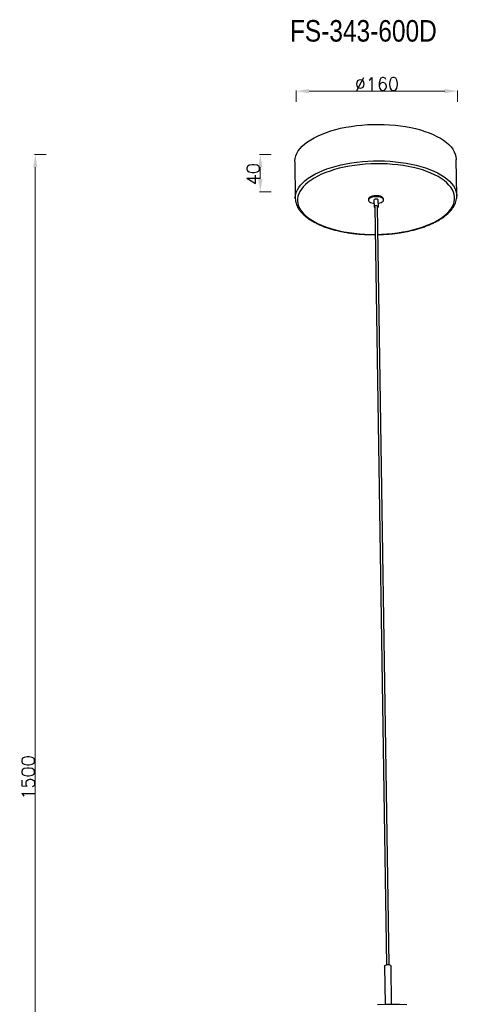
# Model space of a CAD drawing. Header units: inches. Extents: x -1104 to 2865, y 14607 to 16076.
# Tile 10 of 10: x 2217 to 2627, y 15161 to 16076. Entities that reach past the tile are written whole.
import ezdxf

# ---------------------------------------------------------------- set-up
doc = ezdxf.new("R2010")
doc.units = ezdxf.units.IN
doc.header["$MEASUREMENT"] = 0
doc.styles.add('romand', font='romand.shx')
doc.styles.add('ST', font='txt', dxfattribs={"width": 0.85, "height": 3.5})
doc.dimstyles.new('副本 (2) (2) 1-1尺寸界线', dxfattribs={"dimtxt": 4, "dimasz": 4, "dimexe": 0.618, "dimexo": 0.618, "dimgap": 0.618, "dimtad": 1, "dimtoh": 1, "dimdsep": 46, "dimtxsty": 'romand', "dimcen": 0, "dimclrd": 3, "dimclre": 3, "dimclrt": 6, "dimadec": 0, "dimazin": 2, "dimtfac": 1, "dimtofl": 0, "dimtmove": 0, "dimatfit": 3, "dimfxl": 0, "dimlwd": 13, "dimlwe": 13, "dimarcsym": 0})

# ---------------------------------------------------------------- blocks, each defined once
blk = doc.blocks.new('*D15')
at = {"color": 3, "lineweight": 13}
for p, q in [((2474.29, 15999.54), (2474.29, 16010.16)), ((2486.29, 16009.54), (2612.29, 16009.54)), ((2624.29, 15999.54), (2624.29, 16010.16))]:
    blk.add_line(p, q, dxfattribs=at)
at = {"color": 3}
for points in [[(2486.29, 16011.54), (2486.29, 16007.54), (2474.29, 16009.54)], [(2612.29, 16011.54), (2612.29, 16007.54), (2624.29, 16009.54)]]:
    blk.add_solid(points, dxfattribs=at)
at = {"layer": 'Defpoints', "color": 0}
for p in [(2624.29, 16009.54), (2474.29, 15950.76), (2624.29, 15950.75)]:
    blk.add_point(p, dxfattribs=at)
at = {"color": 6, "insert": (2549.29, 16016.16), "char_height": 12, "attachment_point": 5, "style": 'romand'}
blk.add_mtext('%%C160', dxfattribs=at)
blk = doc.blocks.new('*D16')
at = {"color": 3, "lineweight": 13}
for p, q in [((2450.95, 15950.76), (2440.34, 15950.76)), ((2440.95, 15938.76), (2440.95, 15927.9)), ((2450.95, 15915.9), (2440.34, 15915.9))]:
    blk.add_line(p, q, dxfattribs=at)
at = {"color": 3}
for points in [[(2438.95, 15938.76), (2442.95, 15938.76), (2440.95, 15950.76)], [(2438.95, 15927.9), (2442.95, 15927.9), (2440.95, 15915.9)]]:
    blk.add_solid(points, dxfattribs=at)
at = {"layer": 'Defpoints', "color": 0}
for p in [(2474.29, 15950.76), (2440.95, 15915.9), (2474.34, 15915.9)]:
    blk.add_point(p, dxfattribs=at)
at = {"color": 6, "insert": (2434.34, 15932.41), "char_height": 12, "attachment_point": 5, "rotation": 90, "style": 'romand'}
blk.add_mtext('40', dxfattribs=at)
blk = doc.blocks.new('*D18')
at = {"color": 3, "lineweight": 13}
for p, q in [((2241.94, 15950.76), (2231.32, 15950.76)), ((2231.94, 14804.83), (2231.94, 15938.76)), ((2241.94, 14792.83), (2231.32, 14792.83))]:
    blk.add_line(p, q, dxfattribs=at)
at = {"color": 3}
for points in [[(2229.94, 15938.76), (2233.94, 15938.76), (2231.94, 15950.76)], [(2229.94, 14804.83), (2233.94, 14804.83), (2231.94, 14792.83)]]:
    blk.add_solid(points, dxfattribs=at)
at = {"layer": 'Defpoints', "color": 0}
for p in [(2231.94, 15950.76), (2474.29, 15950.76), (2266.25, 14792.83)]:
    blk.add_point(p, dxfattribs=at)
at = {"color": 6, "insert": (2225.32, 15371.79), "char_height": 12, "width": 410.8084, "attachment_point": 5, "rotation": 90, "style": 'romand'}
blk.add_mtext('1500', dxfattribs=at)

msp = doc.modelspace()

# ---------------------------------------------------------------- linework, layer by layer
at = {"color": 7, "linetype": 'Continuous', "lineweight": 25}
for p, q in [((2472.957, 15943.801), (2473.477, 15909.864)), ((2623.459, 15912.161), (2622.939, 15946.099)), ((2623.459, 15912.161), (2623.461, 15912.053)), ((2473.477, 15909.864), (2473.475, 15910.024)), ((2541.496, 15909.119), (2541.51, 15908.226)), ((2546.509, 15908.303), (2546.605, 15902.051)), ((2547.355, 15902.063), (2558.145, 15197.751)), ((2560.645, 15197.789), (2549.855, 15902.101)), ((2550.605, 15902.112), (2550.509, 15908.364)), ((2555.508, 15908.441), (2555.495, 15909.334)), ((2556.414, 15196.498), (2556.958, 15161.025)), ((2562.957, 15161.117), (2562.413, 15196.59))]:
    msp.add_line(p, q, dxfattribs=at)
at = {"color": 8, "linetype": 'Continuous', "lineweight": 25}
msp.add_line((2543.249, 15876.418), (2547.748, 15876.389), dxfattribs=at)
at = {"color": 7, "linetype": 'Continuous', "lineweight": 25, "flags": 128}
for points in [[(2472.957, 15943.801), (2472.97, 15944.713), (2473.253, 15947.041), (2473.892, 15949.36), (2474.884, 15951.657), (2476.224, 15953.923), (2477.906, 15956.145), (2479.921, 15958.315), (2482.261, 15960.42), (2484.914, 15962.452), (2487.867, 15964.401), (2491.106, 15966.256), (2494.616, 15968.011), (2498.381, 15969.655), (2502.382, 15971.182), (2506.599, 15972.583), (2511.014, 15973.853), (2515.605, 15974.986), (2520.35, 15975.975), (2525.227, 15976.816), (2530.211, 15977.505), (2535.281, 15978.039), (2540.41, 15978.416), (2545.576, 15978.633), (2550.753, 15978.69), (2555.917, 15978.585), (2561.042, 15978.321), (2566.105, 15977.897), (2571.082, 15977.317), (2575.948, 15976.582), (2580.681, 15975.696), (2585.258, 15974.664), (2589.657, 15973.491), (2593.858, 15972.181), (2597.84, 15970.742), (2601.583, 15969.179), (2605.072, 15967.501), (2608.288, 15965.716), (2611.216, 15963.832), (2613.843, 15961.858), (2616.156, 15959.803), (2618.144, 15957.677), (2619.798, 15955.491), (2621.109, 15953.254), (2622.071, 15950.978), (2622.68, 15948.674), (2622.933, 15946.351), (2622.939, 15946.099)], [(2555.495, 15909.334), (2555.483, 15909.494), (2555.218, 15910.186), (2554.615, 15910.829), (2553.706, 15911.392), (2552.535, 15911.847), (2551.162, 15912.17), (2549.655, 15912.345), (2548.09, 15912.364), (2546.545, 15912.226), (2545.098, 15911.937), (2543.822, 15911.513), (2542.779, 15910.973), (2542.024, 15910.347), (2541.593, 15909.664), (2541.496, 15909.119)], [(2550.555, 15905.348), (2551.906, 15905.622), (2553.183, 15906.047), (2554.225, 15906.586), (2554.981, 15907.213), (2555.412, 15907.896), (2555.497, 15908.601), (2555.231, 15909.293), (2554.629, 15909.936), (2553.719, 15910.499), (2552.549, 15910.954), (2551.176, 15911.277), (2549.669, 15911.452), (2548.104, 15911.471), (2546.559, 15911.333), (2545.112, 15911.044), (2543.835, 15910.62), (2542.793, 15910.08), (2542.038, 15909.453), (2541.607, 15908.77), (2541.522, 15908.066), (2541.787, 15907.374), (2542.39, 15906.731), (2543.299, 15906.168), (2544.47, 15905.713), (2545.843, 15905.39), (2546.556, 15905.287)], [(2550.509, 15908.364), (2550.496, 15908.46), (2550.258, 15908.791), (2549.753, 15909.053), (2549.059, 15909.205), (2548.282, 15909.224), (2547.539, 15909.108), (2546.943, 15908.874), (2546.586, 15908.557), (2546.509, 15908.303)], [(2549.866, 15901.399), (2550.171, 15901.541), (2550.528, 15901.858), (2550.592, 15902.208), (2550.353, 15902.54), (2549.849, 15902.801), (2549.155, 15902.953), (2548.377, 15902.973), (2547.634, 15902.856), (2547.039, 15902.622), (2546.682, 15902.306), (2546.618, 15901.955), (2546.856, 15901.624), (2547.361, 15901.362), (2547.366, 15901.361)], [(2556.414, 15196.498), (2556.417, 15196.567), (2556.643, 15197.027), (2557.204, 15197.429), (2558.031, 15197.724), (2559.024, 15197.877)], [(2559.024, 15197.877), (2560.065, 15197.869), (2561.027, 15197.701), (2561.795, 15197.394), (2562.275, 15196.984), (2562.413, 15196.59)], [(2549.821, 15160.753), (2556.599, 15161.016), (2563.389, 15161.119), (2570.171, 15161.062), (2576.928, 15160.845)]]:
    msp.add_lwpolyline(points, dxfattribs=at)
at = {"color": 8, "linetype": 'Continuous', "lineweight": 25, "flags": 128}
for points in [[(2473.475, 15910.024), (2473.49, 15910.776), (2473.773, 15913.104), (2474.412, 15915.423), (2475.404, 15917.72), (2476.744, 15919.985), (2478.426, 15922.208), (2480.441, 15924.377), (2482.781, 15926.483), (2485.433, 15928.515), (2488.387, 15930.463), (2491.626, 15932.319), (2495.136, 15934.073), (2498.901, 15935.718), (2502.901, 15937.244), (2507.119, 15938.646), (2511.534, 15939.916), (2516.125, 15941.048), (2520.87, 15942.037), (2525.747, 15942.879), (2530.731, 15943.568), (2535.801, 15944.102), (2540.93, 15944.479), (2546.096, 15944.696), (2551.273, 15944.752), (2556.436, 15944.648), (2561.562, 15944.384), (2566.625, 15943.96), (2571.602, 15943.379), (2576.468, 15942.645), (2581.201, 15941.759), (2585.778, 15940.727), (2590.177, 15939.553), (2594.378, 15938.244), (2598.359, 15936.804), (2602.103, 15935.242), (2605.592, 15933.564), (2608.808, 15931.779), (2611.736, 15929.895), (2614.363, 15927.92), (2616.676, 15925.866), (2618.664, 15923.74), (2620.318, 15921.554), (2621.629, 15919.317), (2622.591, 15917.041), (2623.2, 15914.736), (2623.453, 15912.414), (2623.459, 15912.161)], [(2550.248, 15876.428), (2553.433, 15876.532), (2558.501, 15876.829), (2563.52, 15877.283), (2568.466, 15877.894), (2573.315, 15878.656), (2578.043, 15879.568), (2582.627, 15880.624), (2587.045, 15881.82), (2591.275, 15883.149), (2595.296, 15884.605), (2599.089, 15886.181), (2602.636, 15887.869), (2605.92, 15889.662), (2608.923, 15891.549), (2611.632, 15893.523), (2614.033, 15895.573), (2616.115, 15897.69), (2617.868, 15899.863), (2619.283, 15902.082), (2620.353, 15904.335), (2621.072, 15906.613), (2621.439, 15908.903), (2621.449, 15911.194), (2621.105, 15913.476), (2620.406, 15915.738), (2619.358, 15917.967), (2617.964, 15920.154), (2616.231, 15922.288), (2614.169, 15924.358), (2611.787, 15926.354), (2609.096, 15928.267), (2606.11, 15930.088), (2602.843, 15931.806), (2599.312, 15933.415), (2595.533, 15934.905), (2591.525, 15936.271), (2587.307, 15937.505), (2582.9, 15938.601), (2578.326, 15939.554), (2573.606, 15940.359), (2568.764, 15941.013), (2563.823, 15941.511), (2558.807, 15941.853), (2553.742, 15942.035), (2548.65, 15942.058), (2543.558, 15941.921), (2538.49, 15941.624), (2533.471, 15941.169), (2528.525, 15940.559), (2523.676, 15939.797), (2518.948, 15938.885), (2514.364, 15937.829), (2509.946, 15936.633), (2505.716, 15935.304), (2501.695, 15933.848), (2497.902, 15932.272), (2494.355, 15930.584), (2491.071, 15928.791), (2488.068, 15926.904), (2485.359, 15924.93), (2482.958, 15922.88), (2480.875, 15920.763), (2479.123, 15918.59), (2477.708, 15916.371), (2476.638, 15914.118), (2475.919, 15911.84), (2475.552, 15909.55), (2475.542, 15907.259), (2475.886, 15904.977), (2476.585, 15902.715), (2477.633, 15900.486), (2479.027, 15898.299), (2480.76, 15896.165), (2482.822, 15894.095), (2485.204, 15892.098), (2487.895, 15890.185), (2490.881, 15888.365), (2494.148, 15886.647), (2497.679, 15885.038), (2501.458, 15883.547), (2505.466, 15882.182), (2509.684, 15880.948), (2514.091, 15879.852), (2518.665, 15878.899), (2523.385, 15878.094), (2528.227, 15877.44), (2533.168, 15876.941), (2538.184, 15876.6), (2543.249, 15876.418), (2543.249, 15876.418)]]:
    msp.add_lwpolyline(points, dxfattribs=at)
at = {"color": 7, "linetype": 'Continuous', "lineweight": 25}
for points, knots in [([(2550.251, 15876.219), (2550.364, 15876.22), (2552.094, 15876.236), (2555.439, 15876.401), (2560.26, 15876.724), (2565.03, 15877.204), (2569.733, 15877.82), (2574.346, 15878.574), (2578.853, 15879.461), (2583.233, 15880.48), (2587.47, 15881.626), (2591.545, 15882.896), (2595.443, 15884.284), (2599.146, 15885.786), (2602.64, 15887.398), (2605.91, 15889.114), (2608.943, 15890.93), (2611.725, 15892.839), (2614.242, 15894.836), (2616.481, 15896.914), (2618.43, 15899.065), (2620.076, 15901.28), (2621.406, 15903.545), (2622.418, 15905.847), (2623.091, 15908.168), (2623.441, 15910.238), (2623.43, 15911.528), (2623.425, 15912.041)], [0, 0, 0, 0, 0.002928, 0.0450667, 0.087208, 0.1293554, 0.1715129, 0.2136844, 0.2558742, 0.298087, 0.3403277, 0.3826015, 0.4249141, 0.467271, 0.5096775, 0.5521374, 0.5946522, 0.6372175, 0.6798198, 0.7224209, 0.7649545, 0.8073291, 0.8494268, 0.8911267, 0.9323482, 0.9730978, 1, 1, 1, 1]), ([(2473.495, 15910.041), (2473.489, 15909.928), (2473.444, 15909.047), (2473.662, 15907.401), (2474.168, 15905.126), (2475.014, 15902.882), (2476.16, 15900.676), (2477.616, 15898.514), (2479.376, 15896.404), (2481.436, 15894.357), (2483.785, 15892.383), (2486.412, 15890.492), (2489.303, 15888.694), (2492.443, 15886.996), (2495.817, 15885.404), (2499.409, 15883.924), (2503.205, 15882.561), (2507.188, 15881.32), (2511.341, 15880.203), (2515.647, 15879.216), (2520.089, 15878.362), (2524.648, 15877.644), (2529.306, 15877.063), (2534.043, 15876.624), (2538.675, 15876.335), (2542.581, 15876.209), (2545.554, 15876.161), (2547.079, 15876.183), (2547.751, 15876.193)], [0, 0, 0, 0, 0.0059243, 0.04597, 0.0860081, 0.1262373, 0.1668352, 0.2078857, 0.2493752, 0.2912208, 0.3333115, 0.3755425, 0.4178335, 0.4601237, 0.5023831, 0.5445997, 0.5867702, 0.6288957, 0.6709797, 0.713027, 0.7550425, 0.7970313, 0.8389981, 0.8809474, 0.9228835, 0.9605082, 0.9825848, 1, 1, 1, 1])]:
    msp.add_open_spline(points, degree=3, knots=knots, dxfattribs=at)

# ---------------------------------------------------------------- texts
at = {"insert": (2468.462, 16075.57), "char_height": 20, "attachment_point": 1, "style": 'ST'}
msp.add_mtext_dynamic_manual_height_columns('FS-343-600D', width=219.8222, gutter_width=1, heights=[0], dxfattribs=at)

# ---------------------------------------------------------------- dimensions: what is measured, and where the dimension line sits
dim = msp.add_linear_dim(base=(2624.293, 16009.543), p1=(2474.293, 15950.756), p2=(2624.293, 15950.75), text='%%C160', dimstyle='副本 (2) (2) 1-1尺寸界线', override={"dimtxt": 12, "dimasz": 12})
dim.commit()
dim.dimension.update_dxf_attribs({"geometry": '*D15', "text_midpoint": (2549.293, 16016.161)})
dim = msp.add_linear_dim(base=(2231.936, 15950.756), p1=(2266.254, 14792.831), p2=(2474.293, 15950.756), angle=90, text='1500', dimstyle='副本 (2) (2) 1-1尺寸界线', override={"dimtxt": 12, "dimasz": 12})
dim.commit()
dim.dimension.update_dxf_attribs({"geometry": '*D18', "text_midpoint": (2225.318, 15371.793)})
dim = msp.add_linear_dim(base=(2440.954, 15915.898), p1=(2474.293, 15950.756), p2=(2474.337, 15915.898), angle=90, text='40', dimstyle='副本 (2) (2) 1-1尺寸界线', override={"dimtxt": 12, "dimasz": 12})
dim.commit()
dim.dimension.update_dxf_attribs({"geometry": '*D16', "text_midpoint": (2440.954, 15932.406), "dimtype": 160})

doc.saveas('drawing.dxf')
